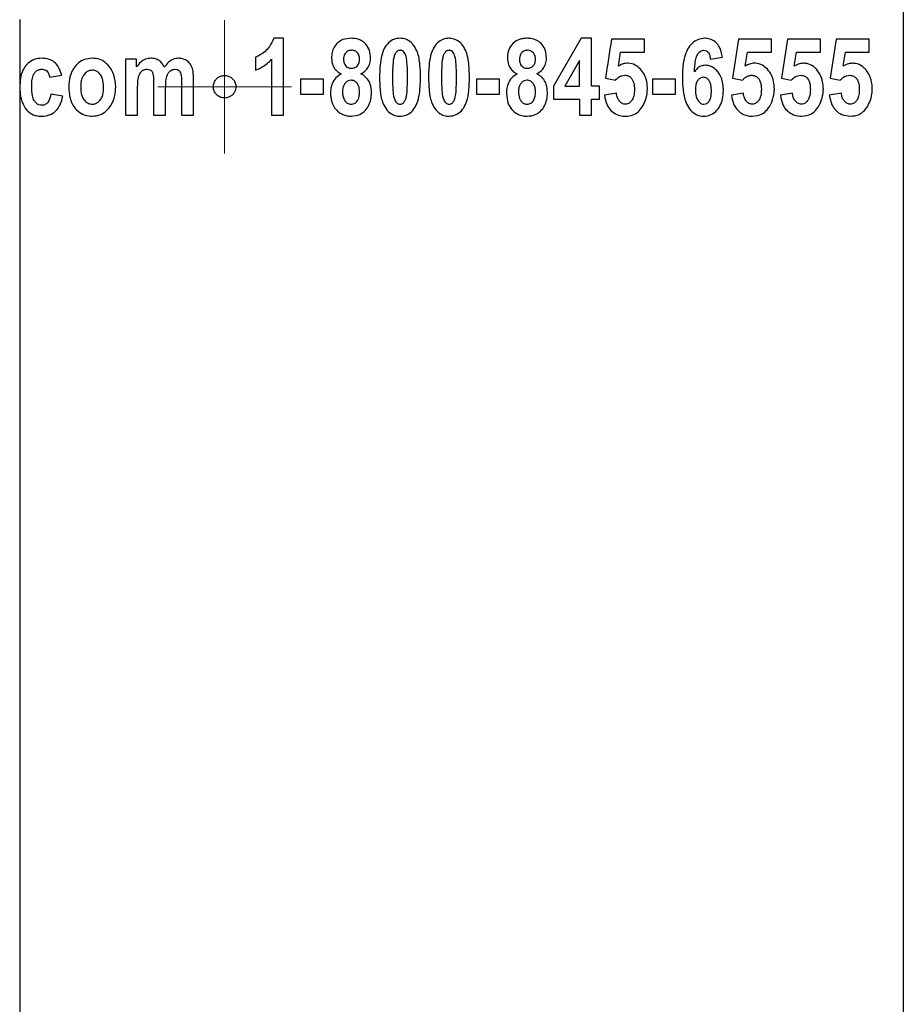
# Paper-space layout '1012-790 Hybird Padfoot' of a CAD drawing. Header units: millimetres. Extents: x 51 to 2966, y 67 to 3970.
# Tile 24 of 115: x 2221 to 2261, y 1625 to 1669. Entities that reach past the tile are written whole.
import ezdxf

# ---------------------------------------------------------------- set-up
doc = ezdxf.new("R2010")
doc.units = ezdxf.units.MM

# ---------------------------------------------------------------- blocks, each defined once
blk = doc.blocks.new('SW_CENTERMARKSYMBOL_22')
at = {"color": 0, "linetype": 'Continuous', "lineweight": 0}
for p, q in [((0, 2.5), (0, 3.008)), ((0, 0), (0, 2.5)), ((-2.5, 0), (-3.008, 0)), ((0, 0), (-2.5, 0)), ((0, 0), (0, -2.5)), ((0, 0), (2.5, 0)), ((2.5, 0), (3.008, 0)), ((0, -2.5), (0, -3.008))]:
    blk.add_line(p, q, dxfattribs=at)

psp = doc.layouts.new('1012-790 Hybird Padfoot')

# ---------------------------------------------------------------- linework, layer by layer
at = {"color": 7, "linetype": 'Continuous', "lineweight": 25}
for p, q in [((2261.128, 1769.201), (2261.128, 1491.361)), ((2221.345, 1666.183), (2221.345, 1668.903)), ((2233.21, 1668.051), (2232.766, 1668.051)), ((2233.21, 1664.584), (2233.21, 1668.051)), ((2246.609, 1668.051), (2245.368, 1665.888)), ((2247.079, 1668.051), (2246.609, 1668.051)), ((2247.079, 1665.89), (2247.079, 1668.051)), ((2249.466, 1668.006), (2247.98, 1668.006)), ((2249.466, 1667.421), (2249.466, 1668.006)), ((2253.699, 1668.006), (2253.428, 1666.25)), ((2255.185, 1668.006), (2253.699, 1668.006)), ((2255.185, 1667.421), (2255.185, 1668.006)), ((2255.905, 1668.006), (2255.635, 1666.25)), ((2257.391, 1668.006), (2255.905, 1668.006)), ((2257.391, 1667.421), (2257.391, 1668.006)), ((2258.111, 1668.006), (2257.841, 1666.25)), ((2259.597, 1668.006), (2258.111, 1668.006)), ((2259.597, 1667.421), (2259.597, 1668.006)), ((2226.096, 1667.105), (2226.096, 1664.584)), ((2226.591, 1667.105), (2226.096, 1667.105)), ((2226.591, 1666.761), (2226.591, 1667.105)), ((2231.95, 1667.196), (2231.95, 1666.61)), ((2232.67, 1667.105), (2232.67, 1664.584)), ((2246.539, 1667.054), (2245.883, 1665.89)), ((2246.539, 1665.89), (2246.539, 1667.054)), ((2248.294, 1666.795), (2248.39, 1667.421)), ((2248.39, 1667.421), (2249.466, 1667.421)), ((2252.438, 1667.105), (2252.978, 1667.196)), ((2254.012, 1666.795), (2254.109, 1667.421)), ((2254.109, 1667.421), (2255.185, 1667.421)), ((2256.219, 1666.795), (2256.315, 1667.421)), ((2256.315, 1667.421), (2257.391, 1667.421)), ((2258.425, 1666.795), (2258.522, 1667.421)), ((2258.522, 1667.421), (2259.597, 1667.421)), ((2221.345, 1666.183), (2221.323, 1665.838)), ((2221.345, 1665.528), (2221.345, 1666.183)), ((2222.674, 1666.295), (2223.214, 1666.385)), ((2229.158, 1664.584), (2229.158, 1666.189)), ((2233.976, 1666.205), (2233.976, 1665.529)), ((2235.012, 1666.205), (2233.976, 1666.205)), ((2235.012, 1665.529), (2235.012, 1666.205)), ((2241.901, 1666.205), (2241.901, 1665.529)), ((2242.937, 1666.205), (2241.901, 1666.205)), ((2242.937, 1665.529), (2242.937, 1666.205)), ((2247.71, 1666.25), (2248.159, 1666.16)), ((2249.826, 1666.205), (2249.826, 1665.529)), ((2250.862, 1665.529), (2250.862, 1666.205)), ((2253.428, 1666.25), (2253.877, 1666.16)), ((2255.635, 1666.25), (2256.084, 1666.16)), ((2257.841, 1666.25), (2258.29, 1666.16)), ((2221.323, 1665.838), (2221.345, 1665.528)), ((2226.636, 1664.584), (2226.636, 1665.811)), ((2227.357, 1665.968), (2227.357, 1664.584)), ((2227.897, 1664.584), (2227.897, 1665.797)), ((2228.617, 1666.028), (2228.617, 1664.584)), ((2245.368, 1665.888), (2245.368, 1665.304)), ((2245.883, 1665.89), (2246.539, 1665.89)), ((2247.44, 1665.89), (2247.079, 1665.89)), ((2247.44, 1665.304), (2247.44, 1665.89)), ((2221.345, 1491.361), (2221.345, 1665.528)), ((2223.259, 1665.439), (2222.719, 1665.529)), ((2233.976, 1665.529), (2235.012, 1665.529)), ((2241.901, 1665.529), (2242.937, 1665.529)), ((2245.368, 1665.304), (2246.539, 1665.304)), ((2246.539, 1665.304), (2246.539, 1664.584)), ((2247.079, 1665.304), (2247.44, 1665.304)), ((2247.079, 1664.584), (2247.079, 1665.304)), ((2248.205, 1665.575), (2247.665, 1665.484)), ((2249.826, 1665.529), (2250.862, 1665.529)), ((2253.924, 1665.575), (2253.383, 1665.484)), ((2256.13, 1665.575), (2255.59, 1665.484)), ((2258.337, 1665.575), (2257.796, 1665.484)), ((2226.096, 1664.584), (2226.636, 1664.584)), ((2227.357, 1664.584), (2227.897, 1664.584)), ((2228.617, 1664.584), (2229.158, 1664.584)), ((2232.67, 1664.584), (2233.21, 1664.584)), ((2246.539, 1664.584), (2247.079, 1664.584))]:
    psp.add_line(p, q, dxfattribs=at)
for points, knots in [([(2232.766, 1668.051), (2232.708, 1667.921), (2232.57, 1667.614), (2232.25, 1667.339), (2232.014, 1667.226), (2231.95, 1667.196)], [0, 0, 0, 0, 0.347794, 0.822511, 1, 1, 1, 1]), ([(2236.252, 1668.051), (2236.127, 1668.042), (2235.916, 1668.025), (2235.651, 1667.868), (2235.478, 1667.662), (2235.385, 1667.414), (2235.376, 1667.243), (2235.372, 1667.162)], [0, 0, 0, 0, 0.268767, 0.455634, 0.64271, 0.829265, 1, 1, 1, 1]), ([(2237.128, 1667.166), (2237.118, 1667.279), (2237.099, 1667.505), (2236.941, 1667.776), (2236.733, 1667.953), (2236.5, 1668.039), (2236.336, 1668.047), (2236.252, 1668.051)], [0, 0, 0, 0, 0.234703, 0.471369, 0.644086, 0.816499, 1, 1, 1, 1]), ([(2238.455, 1668.051), (2238.362, 1668.042), (2238.176, 1668.025), (2237.923, 1667.853), (2237.708, 1667.565), (2237.552, 1667.029), (2237.541, 1666.59), (2237.533, 1666.301)], [0, 0, 0, 0, 0.13003, 0.261398, 0.409666, 0.611773, 1, 1, 1, 1]), ([(2239.379, 1666.294), (2239.375, 1666.479), (2239.366, 1666.867), (2239.284, 1667.369), (2239.085, 1667.749), (2238.858, 1667.958), (2238.63, 1668.043), (2238.502, 1668.049), (2238.455, 1668.051)], [0, 0, 0, 0, 0.247052, 0.518387, 0.668626, 0.819529, 0.934685, 1, 1, 1, 1]), ([(2240.661, 1668.051), (2240.567, 1668.042), (2240.378, 1668.024), (2240.123, 1667.848), (2239.909, 1667.554), (2239.758, 1667.02), (2239.747, 1666.584), (2239.74, 1666.301)], [0, 0, 0, 0, 0.1332857, 0.2679684, 0.4166237, 0.620475, 1, 1, 1, 1]), ([(2241.586, 1666.294), (2241.582, 1666.479), (2241.573, 1666.868), (2241.49, 1667.37), (2241.291, 1667.75), (2241.052, 1667.97), (2240.821, 1668.045), (2240.693, 1668.05), (2240.661, 1668.051)], [0, 0, 0, 0, 0.245877, 0.516348, 0.666895, 0.818046, 0.955543, 1, 1, 1, 1]), ([(2244.177, 1668.051), (2244.121, 1668.05), (2244.065, 1668.048), (2243.954, 1668.032), (2243.9, 1668.02), (2243.737, 1667.965), (2243.635, 1667.906), (2243.465, 1667.742), (2243.396, 1667.638), (2243.335, 1667.467), (2243.32, 1667.406), (2243.301, 1667.285), (2243.298, 1667.223), (2243.297, 1667.162)], [0, 0, 0, 0, 0.125, 0.125, 0.25, 0.25, 0.5, 0.5, 0.75, 0.75, 0.875, 0.875, 1, 1, 1, 1]), ([(2245.053, 1667.166), (2245.044, 1667.274), (2245.026, 1667.491), (2244.874, 1667.767), (2244.661, 1667.954), (2244.419, 1668.04), (2244.257, 1668.047), (2244.177, 1668.051)], [0, 0, 0, 0, 0.218083, 0.437595, 0.638688, 0.822092, 1, 1, 1, 1]), ([(2252.191, 1668.051), (2252.081, 1668.04), (2251.874, 1668.02), (2251.602, 1667.829), (2251.391, 1667.557), (2251.217, 1667.073), (2251.18, 1666.628), (2251.177, 1666.317), (2251.177, 1666.275)], [0, 0, 0, 0, 0.162713, 0.30811, 0.453003, 0.613684, 0.94785, 1, 1, 1, 1]), ([(2252.978, 1667.196), (2252.946, 1667.357), (2252.895, 1667.613), (2252.693, 1667.876), (2252.477, 1668.014), (2252.301, 1668.048), (2252.203, 1668.051), (2252.191, 1668.051)], [0, 0, 0, 0, 0.346732, 0.54836, 0.749679, 0.968637, 1, 1, 1, 1]), ([(2236.277, 1667.511), (2236.225, 1667.506), (2236.133, 1667.497), (2236.023, 1667.421), (2235.952, 1667.327), (2235.917, 1667.218), (2235.914, 1667.145), (2235.912, 1667.109)], [0, 0, 0, 0, 0.262315, 0.453823, 0.645561, 0.828087, 1, 1, 1, 1]), ([(2236.633, 1667.109), (2236.628, 1667.17), (2236.621, 1667.272), (2236.55, 1667.394), (2236.462, 1667.469), (2236.366, 1667.507), (2236.303, 1667.51), (2236.277, 1667.511)], [0, 0, 0, 0, 0.296214, 0.488768, 0.68143, 0.870625, 1, 1, 1, 1]), ([(2238.456, 1667.511), (2238.429, 1667.508), (2238.373, 1667.501), (2238.292, 1667.442), (2238.218, 1667.333), (2238.145, 1667.092), (2238.124, 1666.735), (2238.12, 1666.441), (2238.119, 1666.294)], [0, 0, 0, 0, 0.063089, 0.126856, 0.219765, 0.353017, 0.67445, 1, 1, 1, 1]), ([(2238.794, 1666.294), (2238.793, 1666.408), (2238.792, 1666.636), (2238.772, 1666.977), (2238.738, 1667.247), (2238.647, 1667.41), (2238.577, 1667.481), (2238.507, 1667.508), (2238.469, 1667.51), (2238.456, 1667.511)], [0, 0, 0, 0, 0.249858, 0.499823, 0.751337, 0.831934, 0.913141, 0.970665, 1, 1, 1, 1]), ([(2240.663, 1667.511), (2240.635, 1667.508), (2240.579, 1667.501), (2240.497, 1667.44), (2240.422, 1667.329), (2240.351, 1667.087), (2240.33, 1666.733), (2240.327, 1666.441), (2240.325, 1666.294)], [0, 0, 0, 0, 0.064796, 0.130297, 0.224972, 0.357971, 0.676949, 1, 1, 1, 1]), ([(2241, 1666.294), (2241, 1666.408), (2240.998, 1666.636), (2240.979, 1666.977), (2240.944, 1667.247), (2240.853, 1667.411), (2240.782, 1667.482), (2240.712, 1667.508), (2240.675, 1667.51), (2240.663, 1667.511)], [0, 0, 0, 0, 0.249202, 0.498491, 0.749377, 0.830901, 0.913035, 0.97214, 1, 1, 1, 1]), ([(2244.202, 1667.511), (2244.153, 1667.506), (2244.065, 1667.499), (2243.955, 1667.427), (2243.881, 1667.334), (2243.842, 1667.222), (2243.839, 1667.146), (2243.837, 1667.109)], [0, 0, 0, 0, 0.25489, 0.449395, 0.644278, 0.823775, 1, 1, 1, 1]), ([(2244.558, 1667.109), (2244.553, 1667.171), (2244.546, 1667.272), (2244.476, 1667.393), (2244.388, 1667.468), (2244.293, 1667.506), (2244.229, 1667.509), (2244.202, 1667.511)], [0, 0, 0, 0, 0.287968, 0.4776, 0.667044, 0.860828, 1, 1, 1, 1]), ([(2251.717, 1666.541), (2251.723, 1666.638), (2251.735, 1666.831), (2251.774, 1667.09), (2251.837, 1667.298), (2251.928, 1667.422), (2252.025, 1667.493), (2252.098, 1667.51), (2252.136, 1667.511), (2252.141, 1667.511)], [0, 0, 0, 0, 0.241395, 0.483162, 0.65455, 0.781873, 0.883946, 0.985979, 1, 1, 1, 1]), ([(2252.141, 1667.511), (2252.183, 1667.506), (2252.254, 1667.499), (2252.335, 1667.43), (2252.396, 1667.33), (2252.426, 1667.216), (2252.435, 1667.132), (2252.438, 1667.105)], [0, 0, 0, 0, 0.249861, 0.416331, 0.582026, 0.865722, 1, 1, 1, 1]), ([(2222.308, 1667.151), (2222.197, 1667.141), (2221.975, 1667.123), (2221.698, 1666.948), (2221.48, 1666.68), (2221.383, 1666.411), (2221.353, 1666.23), (2221.345, 1666.183)], [0, 0, 0, 0, 0.219321, 0.440953, 0.631759, 0.905294, 1, 1, 1, 1]), ([(2223.214, 1666.385), (2223.172, 1666.523), (2223.104, 1666.745), (2222.891, 1666.988), (2222.629, 1667.128), (2222.425, 1667.142), (2222.308, 1667.151)], [0, 0, 0, 0, 0.330497, 0.530644, 0.731233, 1, 1, 1, 1]), ([(2224.586, 1667.151), (2224.468, 1667.139), (2224.249, 1667.119), (2223.966, 1666.955), (2223.731, 1666.69), (2223.561, 1666.321), (2223.539, 1666.025), (2223.529, 1665.88)], [0, 0, 0, 0, 0.191827, 0.355112, 0.518263, 0.764343, 1, 1, 1, 1]), ([(2225.646, 1665.859), (2225.63, 1666.042), (2225.6, 1666.375), (2225.385, 1666.767), (2225.126, 1667.02), (2224.852, 1667.136), (2224.667, 1667.146), (2224.586, 1667.151)], [0, 0, 0, 0, 0.292886, 0.534236, 0.701864, 0.870011, 1, 1, 1, 1]), ([(2227.244, 1667.151), (2227.159, 1667.142), (2226.987, 1667.124), (2226.756, 1666.978), (2226.647, 1666.835), (2226.591, 1666.761)], [0, 0, 0, 0, 0.323871, 0.649537, 1, 1, 1, 1]), ([(2227.835, 1666.749), (2227.807, 1666.806), (2227.777, 1666.862), (2227.701, 1666.962), (2227.655, 1667.008), (2227.552, 1667.081), (2227.494, 1667.109), (2227.372, 1667.143), (2227.308, 1667.148), (2227.244, 1667.151)], [0, 0, 0, 0, 0.25, 0.25, 0.5, 0.5, 0.75, 0.75, 1, 1, 1, 1]), ([(2228.473, 1667.151), (2228.395, 1667.142), (2228.24, 1667.125), (2228.013, 1666.979), (2227.9, 1666.833), (2227.835, 1666.749)], [0, 0, 0, 0, 0.297626, 0.596494, 1, 1, 1, 1]), ([(2229.158, 1666.189), (2229.155, 1666.316), (2229.151, 1666.529), (2229.073, 1666.806), (2228.935, 1666.993), (2228.757, 1667.109), (2228.594, 1667.147), (2228.501, 1667.15), (2228.473, 1667.151)], [0, 0, 0, 0, 0.283339, 0.471277, 0.631146, 0.791483, 0.938655, 1, 1, 1, 1]), ([(2231.95, 1666.61), (2232.052, 1666.656), (2232.236, 1666.738), (2232.476, 1666.911), (2232.605, 1667.04), (2232.67, 1667.105)], [0, 0, 0, 0, 0.381544, 0.687737, 1, 1, 1, 1]), ([(2235.372, 1667.162), (2235.382, 1667.043), (2235.399, 1666.844), (2235.555, 1666.612), (2235.697, 1666.504), (2235.785, 1666.459), (2235.805, 1666.448)], [0, 0, 0, 0, 0.393511, 0.658149, 0.921867, 1, 1, 1, 1]), ([(2235.912, 1667.109), (2235.916, 1667.048), (2235.922, 1666.947), (2235.99, 1666.823), (2236.077, 1666.746), (2236.175, 1666.705), (2236.242, 1666.702), (2236.27, 1666.7)], [0, 0, 0, 0, 0.293074, 0.481056, 0.669094, 0.860757, 1, 1, 1, 1]), ([(2236.27, 1666.7), (2236.322, 1666.705), (2236.414, 1666.714), (2236.524, 1666.79), (2236.599, 1666.892), (2236.629, 1667.006), (2236.632, 1667.081), (2236.633, 1667.109)], [0, 0, 0, 0, 0.260597, 0.449535, 0.638717, 0.865928, 1, 1, 1, 1]), ([(2236.689, 1666.448), (2236.77, 1666.497), (2236.92, 1666.587), (2237.067, 1666.806), (2237.123, 1667.004), (2237.127, 1667.126), (2237.128, 1667.166)], [0, 0, 0, 0, 0.321233, 0.593511, 0.866089, 1, 1, 1, 1]), ([(2243.297, 1667.162), (2243.304, 1667.062), (2243.317, 1666.886), (2243.437, 1666.666), (2243.579, 1666.529), (2243.686, 1666.472), (2243.73, 1666.448)], [0, 0, 0, 0, 0.324487, 0.573543, 0.82186, 1, 1, 1, 1]), ([(2243.837, 1667.109), (2243.841, 1667.047), (2243.848, 1666.946), (2243.914, 1666.823), (2244, 1666.747), (2244.098, 1666.705), (2244.165, 1666.702), (2244.195, 1666.7)], [0, 0, 0, 0, 0.285094, 0.469641, 0.653962, 0.84909, 1, 1, 1, 1]), ([(2244.195, 1666.7), (2244.244, 1666.705), (2244.332, 1666.713), (2244.443, 1666.785), (2244.52, 1666.885), (2244.554, 1667.001), (2244.557, 1667.077), (2244.558, 1667.109)], [0, 0, 0, 0, 0.253039, 0.447265, 0.642102, 0.85237, 1, 1, 1, 1]), ([(2244.614, 1666.448), (2244.707, 1666.506), (2244.864, 1666.603), (2245.006, 1666.839), (2245.049, 1667.026), (2245.052, 1667.136), (2245.053, 1667.166)], [0, 0, 0, 0, 0.378846, 0.639494, 0.900296, 1, 1, 1, 1]), ([(2221.863, 1665.881), (2221.866, 1666.05), (2221.871, 1666.274), (2221.999, 1666.512), (2222.107, 1666.61), (2222.215, 1666.651), (2222.283, 1666.654), (2222.306, 1666.655)], [0, 0, 0, 0, 0.497851, 0.662019, 0.796289, 0.931368, 1, 1, 1, 1]), ([(2222.306, 1666.655), (2222.356, 1666.651), (2222.441, 1666.645), (2222.545, 1666.581), (2222.623, 1666.482), (2222.658, 1666.38), (2222.671, 1666.31), (2222.674, 1666.295)], [0, 0, 0, 0, 0.262484, 0.443466, 0.624239, 0.916846, 1, 1, 1, 1]), ([(2224.585, 1666.61), (2224.535, 1666.605), (2224.435, 1666.596), (2224.29, 1666.503), (2224.161, 1666.349), (2224.08, 1666.114), (2224.073, 1665.939), (2224.07, 1665.845)], [0, 0, 0, 0, 0.14489, 0.290478, 0.488765, 0.724946, 1, 1, 1, 1]), ([(2225.105, 1665.85), (2225.098, 1665.988), (2225.087, 1666.192), (2224.956, 1666.427), (2224.827, 1666.547), (2224.694, 1666.604), (2224.617, 1666.608), (2224.585, 1666.61)], [0, 0, 0, 0, 0.399217, 0.586658, 0.774511, 0.90766, 1, 1, 1, 1]), ([(2226.636, 1665.811), (2226.637, 1665.9), (2226.64, 1666.081), (2226.663, 1666.314), (2226.744, 1666.492), (2226.848, 1666.595), (2226.962, 1666.649), (2227.034, 1666.653), (2227.063, 1666.655)], [0, 0, 0, 0, 0.252275, 0.513118, 0.653258, 0.794452, 0.918476, 1, 1, 1, 1]), ([(2227.063, 1666.655), (2227.103, 1666.652), (2227.168, 1666.648), (2227.245, 1666.601), (2227.287, 1666.55), (2227.303, 1666.513), (2227.31, 1666.498)], [0, 0, 0, 0, 0.379703, 0.611132, 0.842946, 1, 1, 1, 1]), ([(2227.897, 1665.797), (2227.899, 1665.886), (2227.902, 1666.066), (2227.932, 1666.301), (2228.003, 1666.483), (2228.098, 1666.586), (2228.206, 1666.646), (2228.28, 1666.652), (2228.318, 1666.655)], [0, 0, 0, 0, 0.251232, 0.506431, 0.661174, 0.790885, 0.894565, 1, 1, 1, 1]), ([(2228.318, 1666.655), (2228.355, 1666.653), (2228.419, 1666.648), (2228.496, 1666.602), (2228.554, 1666.534), (2228.595, 1666.408), (2228.614, 1666.234), (2228.616, 1666.097), (2228.617, 1666.028)], [0, 0, 0, 0, 0.141881, 0.239939, 0.337881, 0.477175, 0.736253, 1, 1, 1, 1]), ([(2248.688, 1666.925), (2248.641, 1666.922), (2248.55, 1666.916), (2248.416, 1666.869), (2248.335, 1666.819), (2248.294, 1666.795)], [0, 0, 0, 0, 0.338945, 0.66461, 1, 1, 1, 1]), ([(2249.289, 1666.659), (2249.211, 1666.729), (2249.05, 1666.872), (2248.826, 1666.922), (2248.705, 1666.925), (2248.688, 1666.925)], [0, 0, 0, 0, 0.449078, 0.9231, 1, 1, 1, 1]), ([(2249.601, 1665.765), (2249.598, 1665.846), (2249.589, 1666.062), (2249.5, 1666.387), (2249.356, 1666.573), (2249.289, 1666.659)], [0, 0, 0, 0, 0.244334, 0.651356, 1, 1, 1, 1]), ([(2252.211, 1666.835), (2252.144, 1666.829), (2252.011, 1666.816), (2251.839, 1666.701), (2251.756, 1666.591), (2251.717, 1666.541)], [0, 0, 0, 0, 0.351977, 0.703082, 1, 1, 1, 1]), ([(2253.023, 1665.705), (2253.022, 1665.775), (2253.02, 1665.845), (2253.004, 1665.983), (2252.992, 1666.051), (2252.942, 1666.253), (2252.887, 1666.377), (2252.775, 1666.536), (2252.734, 1666.585), (2252.645, 1666.672), (2252.597, 1666.711), (2252.494, 1666.772), (2252.44, 1666.796), (2252.327, 1666.829), (2252.269, 1666.833), (2252.211, 1666.835)], [0, 0, 0, 0, 0.125, 0.125, 0.25, 0.25, 0.5, 0.5, 0.625, 0.625, 0.75, 0.75, 0.875, 0.875, 1, 1, 1, 1]), ([(2254.406, 1666.925), (2254.372, 1666.924), (2254.338, 1666.922), (2254.271, 1666.911), (2254.237, 1666.902), (2254.138, 1666.868), (2254.074, 1666.833), (2254.012, 1666.795)], [0, 0, 0, 0, 0.25, 0.25, 0.5, 0.5, 1, 1, 1, 1]), ([(2255.008, 1666.659), (2254.934, 1666.725), (2254.775, 1666.869), (2254.554, 1666.922), (2254.427, 1666.925), (2254.406, 1666.925)], [0, 0, 0, 0, 0.416423, 0.906858, 1, 1, 1, 1]), ([(2255.32, 1665.765), (2255.316, 1665.846), (2255.308, 1666.054), (2255.22, 1666.382), (2255.079, 1666.566), (2255.008, 1666.659)], [0, 0, 0, 0, 0.240048, 0.615191, 1, 1, 1, 1]), ([(2256.613, 1666.925), (2256.559, 1666.921), (2256.465, 1666.914), (2256.333, 1666.864), (2256.257, 1666.818), (2256.219, 1666.795)], [0, 0, 0, 0, 0.3923, 0.693105, 1, 1, 1, 1]), ([(2257.214, 1666.659), (2257.172, 1666.7), (2257.046, 1666.822), (2256.835, 1666.912), (2256.671, 1666.922), (2256.613, 1666.925)], [0, 0, 0, 0, 0.246509, 0.7301711, 1, 1, 1, 1]), ([(2257.526, 1665.765), (2257.523, 1665.846), (2257.515, 1666.05), (2257.427, 1666.38), (2257.288, 1666.563), (2257.214, 1666.659)], [0, 0, 0, 0, 0.237805, 0.598238, 1, 1, 1, 1]), ([(2258.819, 1666.925), (2258.767, 1666.921), (2258.674, 1666.914), (2258.542, 1666.865), (2258.464, 1666.818), (2258.425, 1666.795)], [0, 0, 0, 0, 0.38243, 0.688222, 1, 1, 1, 1]), ([(2259.421, 1666.659), (2259.377, 1666.702), (2259.245, 1666.827), (2259.034, 1666.914), (2258.873, 1666.922), (2258.819, 1666.925)], [0, 0, 0, 0, 0.25249, 0.752652, 1, 1, 1, 1]), ([(2259.732, 1665.765), (2259.729, 1665.846), (2259.722, 1666.046), (2259.638, 1666.352), (2259.514, 1666.553), (2259.434, 1666.645), (2259.421, 1666.659)], [0, 0, 0, 0, 0.23487, 0.578724, 0.931979, 1, 1, 1, 1]), ([(2227.31, 1666.498), (2227.321, 1666.455), (2227.342, 1666.368), (2227.354, 1666.19), (2227.356, 1666.056), (2227.357, 1665.968)], [0, 0, 0, 0, 0.251529, 0.501937, 1, 1, 1, 1]), ([(2231.062, 1665.867), (2231.056, 1665.924), (2231.045, 1666.037), (2230.959, 1666.188), (2230.832, 1666.304), (2230.671, 1666.372), (2230.496, 1666.382), (2230.326, 1666.333), (2230.184, 1666.23), (2230.085, 1666.086), (2230.039, 1665.919), (2230.05, 1665.748), (2230.117, 1665.59), (2230.232, 1665.462), (2230.384, 1665.378), (2230.557, 1665.349), (2230.73, 1665.38), (2230.883, 1665.468), (2230.997, 1665.6), (2231.054, 1665.742), (2231.06, 1665.833), (2231.062, 1665.867)], [0, 0, 0, 0, 0.052958, 0.1059, 0.159391, 0.213715, 0.26857, 0.323407, 0.377713, 0.431254, 0.484143, 0.53674, 0.589486, 0.642749, 0.696711, 0.751286, 0.806136, 0.860759, 0.914711, 0.967839, 1, 1, 1, 1]), ([(2235.805, 1666.448), (2235.72, 1666.394), (2235.548, 1666.286), (2235.392, 1666.022), (2235.333, 1665.777), (2235.328, 1665.632), (2235.327, 1665.579)], [0, 0, 0, 0, 0.291119, 0.58474, 0.849215, 1, 1, 1, 1]), ([(2236.248, 1666.16), (2236.202, 1666.155), (2236.111, 1666.144), (2235.997, 1666.052), (2235.915, 1665.929), (2235.872, 1665.786), (2235.869, 1665.689), (2235.867, 1665.643)], [0, 0, 0, 0, 0.197635, 0.38908, 0.59823, 0.810897, 1, 1, 1, 1]), ([(2236.633, 1665.639), (2236.627, 1665.73), (2236.617, 1665.871), (2236.521, 1666.034), (2236.419, 1666.122), (2236.321, 1666.156), (2236.267, 1666.159), (2236.248, 1666.16)], [0, 0, 0, 0, 0.367716, 0.568, 0.768751, 0.92237, 1, 1, 1, 1]), ([(2237.173, 1665.6), (2237.164, 1665.729), (2237.15, 1665.947), (2237.006, 1666.218), (2236.843, 1666.367), (2236.729, 1666.427), (2236.689, 1666.448)], [0, 0, 0, 0, 0.366062, 0.616633, 0.867321, 1, 1, 1, 1]), ([(2237.533, 1666.301), (2237.537, 1666.115), (2237.545, 1665.734), (2237.624, 1665.24), (2237.812, 1664.857), (2238.039, 1664.64), (2238.272, 1664.548), (2238.405, 1664.542), (2238.458, 1664.539)], [0, 0, 0, 0, 0.247587, 0.50659, 0.659748, 0.81357, 0.926935, 1, 1, 1, 1]), ([(2238.119, 1666.294), (2238.119, 1666.18), (2238.12, 1665.952), (2238.141, 1665.613), (2238.175, 1665.343), (2238.267, 1665.181), (2238.336, 1665.11), (2238.406, 1665.082), (2238.443, 1665.08), (2238.456, 1665.079)], [0, 0, 0, 0, 0.249745, 0.499608, 0.751055, 0.831952, 0.913798, 0.968898, 1, 1, 1, 1]), ([(2238.456, 1665.079), (2238.484, 1665.082), (2238.54, 1665.089), (2238.621, 1665.147), (2238.695, 1665.256), (2238.768, 1665.496), (2238.788, 1665.853), (2238.792, 1666.146), (2238.794, 1666.294)], [0, 0, 0, 0, 0.063643, 0.127859, 0.219042, 0.353656, 0.674689, 1, 1, 1, 1]), ([(2238.458, 1664.539), (2238.551, 1664.548), (2238.738, 1664.566), (2238.992, 1664.739), (2239.206, 1665.028), (2239.361, 1665.565), (2239.372, 1666.005), (2239.379, 1666.294)], [0, 0, 0, 0, 0.13055, 0.262416, 0.411108, 0.613179, 1, 1, 1, 1]), ([(2239.74, 1666.301), (2239.744, 1666.115), (2239.752, 1665.735), (2239.831, 1665.24), (2240.018, 1664.858), (2240.245, 1664.64), (2240.478, 1664.548), (2240.612, 1664.542), (2240.664, 1664.539)], [0, 0, 0, 0, 0.246397, 0.503912, 0.656943, 0.810566, 0.926191, 1, 1, 1, 1]), ([(2240.325, 1666.294), (2240.326, 1666.18), (2240.327, 1665.952), (2240.348, 1665.613), (2240.382, 1665.343), (2240.474, 1665.18), (2240.543, 1665.109), (2240.613, 1665.082), (2240.65, 1665.08), (2240.663, 1665.079)], [0, 0, 0, 0, 0.2491, 0.498303, 0.749131, 0.830924, 0.913676, 0.970253, 1, 1, 1, 1]), ([(2240.663, 1665.079), (2240.691, 1665.082), (2240.747, 1665.089), (2240.829, 1665.149), (2240.903, 1665.259), (2240.974, 1665.499), (2240.995, 1665.854), (2240.999, 1666.146), (2241, 1666.294)], [0, 0, 0, 0, 0.0652836, 0.1311462, 0.2230956, 0.3567331, 0.6762155, 1, 1, 1, 1]), ([(2240.664, 1664.539), (2240.776, 1664.552), (2240.983, 1664.576), (2241.242, 1664.785), (2241.453, 1665.113), (2241.569, 1665.64), (2241.58, 1666.054), (2241.586, 1666.294)], [0, 0, 0, 0, 0.157163, 0.29226, 0.445503, 0.679126, 1, 1, 1, 1]), ([(2243.73, 1666.448), (2243.644, 1666.394), (2243.471, 1666.285), (2243.314, 1666.015), (2243.257, 1665.77), (2243.253, 1665.628), (2243.252, 1665.579)], [0, 0, 0, 0, 0.299636, 0.602434, 0.86066, 1, 1, 1, 1]), ([(2244.174, 1666.16), (2244.13, 1666.155), (2244.047, 1666.147), (2243.941, 1666.07), (2243.86, 1665.965), (2243.801, 1665.82), (2243.795, 1665.707), (2243.792, 1665.643)], [0, 0, 0, 0, 0.192882, 0.368501, 0.542961, 0.744581, 1, 1, 1, 1]), ([(2244.558, 1665.639), (2244.556, 1665.702), (2244.552, 1665.764), (2244.524, 1665.885), (2244.5, 1665.944), (2244.432, 1666.044), (2244.389, 1666.086), (2244.313, 1666.131), (2244.287, 1666.143), (2244.231, 1666.157), (2244.202, 1666.158), (2244.174, 1666.16)], [0, 0, 0, 0, 0.25, 0.25, 0.5, 0.5, 0.75, 0.75, 0.875, 0.875, 1, 1, 1, 1]), ([(2245.098, 1665.6), (2245.09, 1665.724), (2245.076, 1665.935), (2244.944, 1666.198), (2244.784, 1666.357), (2244.664, 1666.422), (2244.614, 1666.448)], [0, 0, 0, 0, 0.342888, 0.585392, 0.827956, 1, 1, 1, 1]), ([(2248.159, 1666.16), (2248.214, 1666.217), (2248.302, 1666.306), (2248.455, 1666.374), (2248.541, 1666.381), (2248.586, 1666.385)], [0, 0, 0, 0, 0.458437, 0.721079, 1, 1, 1, 1]), ([(2248.586, 1666.385), (2248.635, 1666.38), (2248.73, 1666.371), (2248.851, 1666.289), (2248.941, 1666.172), (2249.006, 1665.989), (2249.012, 1665.844), (2249.016, 1665.752)], [0, 0, 0, 0, 0.18686, 0.356015, 0.524728, 0.698364, 1, 1, 1, 1]), ([(2251.177, 1666.275), (2251.181, 1666.09), (2251.191, 1665.72), (2251.286, 1665.226), (2251.49, 1664.852), (2251.745, 1664.618), (2251.979, 1664.544), (2252.109, 1664.54), (2252.136, 1664.539)], [0, 0, 0, 0, 0.235929, 0.473367, 0.636883, 0.800502, 0.957934, 1, 1, 1, 1]), ([(2252.12, 1666.295), (2252.074, 1666.289), (2251.984, 1666.276), (2251.878, 1666.18), (2251.8, 1666.044), (2251.767, 1665.886), (2251.764, 1665.774), (2251.762, 1665.726)], [0, 0, 0, 0, 0.210055, 0.403508, 0.575158, 0.820745, 1, 1, 1, 1]), ([(2252.483, 1665.67), (2252.481, 1665.738), (2252.477, 1665.875), (2252.436, 1666.057), (2252.353, 1666.19), (2252.254, 1666.273), (2252.17, 1666.292), (2252.126, 1666.295), (2252.12, 1666.295)], [0, 0, 0, 0, 0.237818, 0.477204, 0.645784, 0.814521, 0.977197, 1, 1, 1, 1]), ([(2253.877, 1666.16), (2253.909, 1666.194), (2253.991, 1666.283), (2254.139, 1666.37), (2254.255, 1666.381), (2254.304, 1666.385)], [0, 0, 0, 0, 0.260925, 0.68634, 1, 1, 1, 1]), ([(2254.304, 1666.385), (2254.363, 1666.378), (2254.476, 1666.365), (2254.611, 1666.251), (2254.7, 1666.084), (2254.73, 1665.911), (2254.733, 1665.795), (2254.734, 1665.752)], [0, 0, 0, 0, 0.230067, 0.446406, 0.630165, 0.863736, 1, 1, 1, 1]), ([(2256.084, 1666.16), (2256.116, 1666.195), (2256.2, 1666.286), (2256.349, 1666.371), (2256.464, 1666.381), (2256.511, 1666.385)], [0, 0, 0, 0, 0.264114, 0.697293, 1, 1, 1, 1]), ([(2256.511, 1666.385), (2256.572, 1666.378), (2256.679, 1666.365), (2256.81, 1666.256), (2256.899, 1666.105), (2256.936, 1665.927), (2256.939, 1665.805), (2256.941, 1665.752)], [0, 0, 0, 0, 0.246489, 0.433009, 0.620419, 0.834403, 1, 1, 1, 1]), ([(2258.29, 1666.16), (2258.323, 1666.195), (2258.411, 1666.29), (2258.56, 1666.372), (2258.673, 1666.381), (2258.717, 1666.385)], [0, 0, 0, 0, 0.268074, 0.711802, 1, 1, 1, 1]), ([(2258.717, 1666.385), (2258.782, 1666.377), (2258.892, 1666.363), (2259.025, 1666.247), (2259.11, 1666.091), (2259.143, 1665.915), (2259.146, 1665.799), (2259.147, 1665.752)], [0, 0, 0, 0, 0.266584, 0.45545, 0.645573, 0.857511, 1, 1, 1, 1]), ([(2222.32, 1665.034), (2222.275, 1665.038), (2222.185, 1665.046), (2222.063, 1665.123), (2221.956, 1665.258), (2221.872, 1665.519), (2221.867, 1665.737), (2221.863, 1665.881)], [0, 0, 0, 0, 0.123518, 0.248306, 0.391416, 0.597883, 1, 1, 1, 1]), ([(2223.529, 1665.88), (2223.544, 1665.65), (2223.566, 1665.295), (2223.81, 1664.879), (2224.09, 1664.641), (2224.372, 1664.547), (2224.538, 1664.541), (2224.589, 1664.539)], [0, 0, 0, 0, 0.355101, 0.54699, 0.739291, 0.920218, 1, 1, 1, 1]), ([(2224.07, 1665.845), (2224.075, 1665.72), (2224.084, 1665.528), (2224.196, 1665.29), (2224.327, 1665.157), (2224.468, 1665.088), (2224.554, 1665.082), (2224.592, 1665.079)], [0, 0, 0, 0, 0.357794, 0.553769, 0.750703, 0.889929, 1, 1, 1, 1]), ([(2224.589, 1664.539), (2224.704, 1664.551), (2224.935, 1664.574), (2225.228, 1664.76), (2225.467, 1665.06), (2225.622, 1665.436), (2225.638, 1665.728), (2225.646, 1665.859)], [0, 0, 0, 0, 0.182794, 0.367042, 0.534988, 0.791358, 1, 1, 1, 1]), ([(2224.592, 1665.079), (2224.642, 1665.084), (2224.74, 1665.093), (2224.882, 1665.183), (2225, 1665.322), (2225.091, 1665.554), (2225.1, 1665.734), (2225.105, 1665.85)], [0, 0, 0, 0, 0.142756, 0.28621, 0.475766, 0.665906, 1, 1, 1, 1]), ([(2249.016, 1665.752), (2249.012, 1665.65), (2249.006, 1665.487), (2248.928, 1665.277), (2248.824, 1665.154), (2248.71, 1665.088), (2248.638, 1665.082), (2248.605, 1665.079)], [0, 0, 0, 0, 0.33271, 0.530656, 0.729939, 0.877727, 1, 1, 1, 1]), ([(2248.616, 1664.539), (2248.726, 1664.548), (2248.926, 1664.564), (2249.192, 1664.719), (2249.406, 1664.988), (2249.569, 1665.344), (2249.591, 1665.631), (2249.601, 1665.765)], [0, 0, 0, 0, 0.203988, 0.37065, 0.537276, 0.784995, 1, 1, 1, 1]), ([(2251.762, 1665.726), (2251.767, 1665.622), (2251.775, 1665.454), (2251.866, 1665.248), (2251.972, 1665.132), (2252.073, 1665.084), (2252.127, 1665.08), (2252.145, 1665.079)], [0, 0, 0, 0, 0.349953, 0.563987, 0.778597, 0.927655, 1, 1, 1, 1]), ([(2252.136, 1664.539), (2252.237, 1664.548), (2252.432, 1664.567), (2252.689, 1664.74), (2252.884, 1664.99), (2253.005, 1665.326), (2253.017, 1665.572), (2253.023, 1665.705)], [0, 0, 0, 0, 0.205358, 0.395691, 0.585601, 0.775516, 1, 1, 1, 1]), ([(2252.145, 1665.079), (2252.189, 1665.085), (2252.272, 1665.095), (2252.37, 1665.185), (2252.445, 1665.315), (2252.478, 1665.484), (2252.481, 1665.61), (2252.483, 1665.67)], [0, 0, 0, 0, 0.194702, 0.370067, 0.528872, 0.773869, 1, 1, 1, 1]), ([(2254.734, 1665.752), (2254.731, 1665.656), (2254.725, 1665.5), (2254.656, 1665.296), (2254.555, 1665.164), (2254.437, 1665.089), (2254.357, 1665.082), (2254.324, 1665.079)], [0, 0, 0, 0, 0.301513, 0.492769, 0.685204, 0.867755, 1, 1, 1, 1]), ([(2254.335, 1664.539), (2254.483, 1664.554), (2254.724, 1664.578), (2255.026, 1664.835), (2255.221, 1665.174), (2255.312, 1665.512), (2255.318, 1665.714), (2255.32, 1665.765)], [0, 0, 0, 0, 0.283529, 0.462617, 0.686307, 0.921219, 1, 1, 1, 1]), ([(2256.941, 1665.752), (2256.937, 1665.659), (2256.932, 1665.507), (2256.867, 1665.305), (2256.77, 1665.173), (2256.652, 1665.091), (2256.568, 1665.083), (2256.53, 1665.079)], [0, 0, 0, 0, 0.2872467, 0.4745615, 0.662998, 0.8463411, 1, 1, 1, 1]), ([(2256.541, 1664.539), (2256.697, 1664.555), (2256.948, 1664.582), (2257.257, 1664.866), (2257.45, 1665.222), (2257.522, 1665.555), (2257.525, 1665.734), (2257.526, 1665.765)], [0, 0, 0, 0, 0.304265, 0.489807, 0.727553, 0.952065, 1, 1, 1, 1]), ([(2259.147, 1665.752), (2259.146, 1665.67), (2259.142, 1665.588), (2259.114, 1665.428), (2259.089, 1665.35), (2259.014, 1665.22), (2258.966, 1665.167), (2258.884, 1665.114), (2258.855, 1665.1), (2258.797, 1665.084), (2258.767, 1665.08), (2258.737, 1665.079)], [0, 0, 0, 0, 0.25, 0.25, 0.5, 0.5, 0.75, 0.75, 0.875, 0.875, 1, 1, 1, 1]), ([(2258.747, 1664.539), (2258.88, 1664.551), (2259.106, 1664.572), (2259.39, 1664.782), (2259.582, 1665.076), (2259.712, 1665.414), (2259.726, 1665.66), (2259.732, 1665.765)], [0, 0, 0, 0, 0.267555, 0.452818, 0.63784, 0.84452, 1, 1, 1, 1]), ([(2221.345, 1665.528), (2221.364, 1665.402), (2221.395, 1665.28), (2221.489, 1665.045), (2221.549, 1664.93), (2221.71, 1664.733), (2221.814, 1664.654), (2221.993, 1664.582), (2222.055, 1664.565), (2222.181, 1664.543), (2222.246, 1664.54), (2222.31, 1664.539)], [0, 0, 0, 0, 0.25, 0.25, 0.5, 0.5, 0.75, 0.75, 0.875, 0.875, 1, 1, 1, 1]), ([(2222.31, 1664.539), (2222.444, 1664.55), (2222.668, 1664.569), (2222.935, 1664.739), (2223.133, 1664.991), (2223.219, 1665.242), (2223.253, 1665.41), (2223.259, 1665.439)], [0, 0, 0, 0, 0.276795, 0.459559, 0.641935, 0.937073, 1, 1, 1, 1]), ([(2222.719, 1665.529), (2222.699, 1665.414), (2222.677, 1665.296), (2222.584, 1665.145), (2222.54, 1665.102), (2222.463, 1665.061), (2222.435, 1665.05), (2222.378, 1665.037), (2222.349, 1665.036), (2222.32, 1665.034)], [0, 0, 0, 0, 0.5, 0.5, 0.75, 0.75, 0.875, 0.875, 1, 1, 1, 1]), ([(2235.327, 1665.579), (2235.328, 1665.512), (2235.331, 1665.445), (2235.349, 1665.315), (2235.362, 1665.25), (2235.42, 1665.06), (2235.485, 1664.942), (2235.616, 1664.793), (2235.664, 1664.748), (2235.769, 1664.671), (2235.826, 1664.638), (2235.944, 1664.586), (2236.006, 1664.568), (2236.133, 1664.544), (2236.198, 1664.54), (2236.263, 1664.539)], [0, 0, 0, 0, 0.125, 0.125, 0.25, 0.25, 0.5, 0.5, 0.625, 0.625, 0.75, 0.75, 0.875, 0.875, 1, 1, 1, 1]), ([(2235.867, 1665.643), (2235.869, 1665.579), (2235.872, 1665.515), (2235.897, 1665.39), (2235.918, 1665.328), (2235.983, 1665.218), (2236.026, 1665.169), (2236.104, 1665.116), (2236.133, 1665.101), (2236.192, 1665.084), (2236.224, 1665.081), (2236.255, 1665.079)], [0, 0, 0, 0, 0.25, 0.25, 0.5, 0.5, 0.75, 0.75, 0.875, 0.875, 1, 1, 1, 1]), ([(2236.255, 1665.079), (2236.286, 1665.081), (2236.317, 1665.083), (2236.375, 1665.1), (2236.404, 1665.114), (2236.482, 1665.164), (2236.526, 1665.212), (2236.618, 1665.38), (2236.632, 1665.511), (2236.633, 1665.639)], [0, 0, 0, 0, 0.125, 0.125, 0.25, 0.25, 0.5, 0.5, 1, 1, 1, 1]), ([(2236.263, 1664.539), (2236.394, 1664.554), (2236.618, 1664.58), (2236.885, 1664.77), (2237.055, 1665.008), (2237.157, 1665.294), (2237.168, 1665.498), (2237.173, 1665.6)], [0, 0, 0, 0, 0.2562097, 0.4353972, 0.6144085, 0.8083957, 1, 1, 1, 1]), ([(2243.252, 1665.579), (2243.265, 1665.418), (2243.286, 1665.149), (2243.482, 1664.835), (2243.721, 1664.636), (2243.971, 1664.548), (2244.131, 1664.541), (2244.188, 1664.539)], [0, 0, 0, 0, 0.289705, 0.484569, 0.678974, 0.885761, 1, 1, 1, 1]), ([(2243.792, 1665.643), (2243.799, 1665.538), (2243.809, 1665.378), (2243.916, 1665.203), (2244.032, 1665.099), (2244.13, 1665.086), (2244.181, 1665.079)], [0, 0, 0, 0, 0.393969, 0.592886, 0.792037, 1, 1, 1, 1]), ([(2244.181, 1665.079), (2244.21, 1665.081), (2244.24, 1665.083), (2244.297, 1665.098), (2244.325, 1665.111), (2244.402, 1665.16), (2244.446, 1665.207), (2244.51, 1665.318), (2244.529, 1665.38), (2244.554, 1665.509), (2244.557, 1665.574), (2244.558, 1665.639)], [0, 0, 0, 0, 0.125, 0.125, 0.25, 0.25, 0.5, 0.5, 0.75, 0.75, 1, 1, 1, 1]), ([(2244.188, 1664.539), (2244.311, 1664.552), (2244.527, 1664.575), (2244.797, 1664.755), (2244.974, 1664.995), (2245.081, 1665.287), (2245.092, 1665.494), (2245.098, 1665.6)], [0, 0, 0, 0, 0.248691, 0.43355, 0.618611, 0.806727, 1, 1, 1, 1]), ([(2247.665, 1665.484), (2247.693, 1665.334), (2247.741, 1665.077), (2247.949, 1664.787), (2248.196, 1664.611), (2248.43, 1664.544), (2248.574, 1664.54), (2248.616, 1664.539)], [0, 0, 0, 0, 0.285313, 0.48784, 0.68973, 0.908737, 1, 1, 1, 1]), ([(2248.605, 1665.079), (2248.565, 1665.084), (2248.479, 1665.094), (2248.367, 1665.179), (2248.272, 1665.301), (2248.222, 1665.441), (2248.21, 1665.536), (2248.205, 1665.575)], [0, 0, 0, 0, 0.184701, 0.399159, 0.609938, 0.844521, 1, 1, 1, 1]), ([(2253.383, 1665.484), (2253.412, 1665.335), (2253.461, 1665.076), (2253.665, 1664.791), (2253.908, 1664.615), (2254.141, 1664.545), (2254.289, 1664.54), (2254.335, 1664.539)], [0, 0, 0, 0, 0.272742, 0.471505, 0.669246, 0.896618, 1, 1, 1, 1]), ([(2254.324, 1665.079), (2254.273, 1665.087), (2254.175, 1665.102), (2254.052, 1665.213), (2253.964, 1665.357), (2253.934, 1665.489), (2253.926, 1665.56), (2253.924, 1665.575)], [0, 0, 0, 0, 0.24544, 0.4747, 0.718259, 0.943369, 1, 1, 1, 1]), ([(2255.59, 1665.484), (2255.618, 1665.335), (2255.668, 1665.075), (2255.87, 1664.793), (2256.131, 1664.602), (2256.367, 1664.542), (2256.517, 1664.539), (2256.541, 1664.539)], [0, 0, 0, 0, 0.266717, 0.463297, 0.658707, 0.944664, 1, 1, 1, 1]), ([(2256.53, 1665.079), (2256.477, 1665.088), (2256.375, 1665.105), (2256.248, 1665.224), (2256.158, 1665.382), (2256.139, 1665.511), (2256.13, 1665.575)], [0, 0, 0, 0, 0.263929, 0.504345, 0.757103, 1, 1, 1, 1]), ([(2257.796, 1665.484), (2257.825, 1665.335), (2257.875, 1665.074), (2258.088, 1664.778), (2258.377, 1664.574), (2258.614, 1664.552), (2258.747, 1664.539)], [0, 0, 0, 0, 0.259721, 0.453442, 0.690849, 1, 1, 1, 1]), ([(2258.737, 1665.079), (2258.68, 1665.089), (2258.573, 1665.109), (2258.449, 1665.232), (2258.364, 1665.388), (2258.346, 1665.51), (2258.337, 1665.575)], [0, 0, 0, 0, 0.287684, 0.541561, 0.758421, 1, 1, 1, 1])]:
    psp.add_open_spline(points, degree=3, knots=knots, dxfattribs=at)
for points in [[(2247.98, 1668.006), (2247.89, 1667.421), (2247.8, 1666.835), (2247.71, 1666.25)], [(2250.862, 1666.205), (2250.519, 1666.205), (2250.174, 1666.205), (2249.826, 1666.205)]]:
    psp.add_open_spline(points, degree=3, dxfattribs=at)

# ---------------------------------------------------------------- block references
at = {"color": 7, "linetype": 'Continuous', "lineweight": 0}
psp.add_blockref('SW_CENTERMARKSYMBOL_22', (2230.554, 1665.867), dxfattribs=at)

doc.saveas('drawing.dxf')
